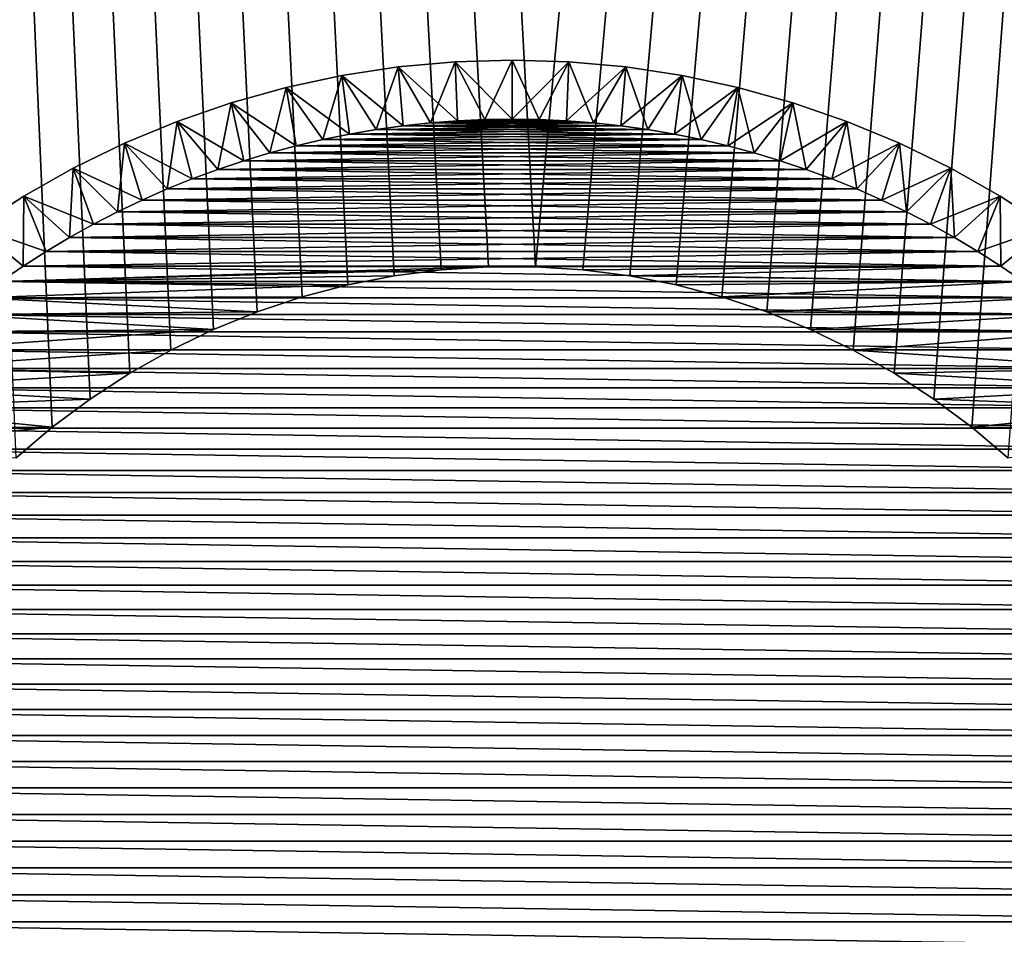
# Model space of a CAD drawing. Extents: x -260 to 260, y -882 to 882.
# Tile 34 of 234: x -208 to -192, y -599 to -583. Entities that reach past the tile are written whole.
import ezdxf

# ---------------------------------------------------------------- set-up
doc = ezdxf.new("R2010")
doc.units = 0
doc.header["$LTSCALE"] = 21.359881
for name, color, linetype in [('1', 7, 'CONTINUOUS'), ('11', 7, 'CONTINUOUS'), ('12', 7, 'CONTINUOUS'), ('19', 7, 'CONTINUOUS'), ('2', 7, 'CONTINUOUS'), ('9', 7, 'CONTINUOUS'), ('90', 7, 'CONTINUOUS'), ('92', 7, 'CONTINUOUS')]:
    doc.layers.add(name, color=color, linetype=linetype)

msp = doc.modelspace()

# ---------------------------------------------------------------- linework, layer by layer
at = {"layer": '1', "color": 7, "linetype": 'CONTINUOUS'}
for points in [[(-253.525, 0), (-253.525, -812.5), (253.525, 0), (-253.525, 0)], [(253.525, 0), (-253.525, -812.5), (253.525, -812.5), (253.525, 0)]]:
    msp.add_3dface(points, dxfattribs=at)
at = {"layer": '11', "color": 7, "linetype": 'CONTINUOUS'}
for points in [[(-201.843, -585.114, -20), (-202.301, -585.178, -20), (-198.157, -585.114, -20), (-201.843, -585.114, -20)], [(-198.157, -585.114, -20), (-202.301, -585.178, -20), (-197.699, -585.178, -20), (-198.157, -585.114, -20)], [(-201.384, -585.064, -20), (-201.843, -585.114, -20), (-198.616, -585.064, -20), (-201.384, -585.064, -20)], [(-198.616, -585.064, -20), (-201.843, -585.114, -20), (-198.157, -585.114, -20), (-198.616, -585.064, -20)], [(-200.923, -585.028, -20), (-201.384, -585.064, -20), (-199.077, -585.028, -20), (-200.923, -585.028, -20)], [(-199.077, -585.028, -20), (-201.384, -585.064, -20), (-198.616, -585.064, -20), (-199.077, -585.028, -20)], [(-200.462, -585.007, -20), (-200.923, -585.028, -20), (-199.538, -585.007, -20), (-200.462, -585.007, -20)], [(-199.538, -585.007, -20), (-200.923, -585.028, -20), (-199.077, -585.028, -20), (-199.538, -585.007, -20)], [(-200, -585, -20), (-200.462, -585.007, -20), (-199.538, -585.007, -20), (-200, -585, -20)], [(-202.756, -585.255, -20), (-203.209, -585.347, -20), (-197.244, -585.255, -20), (-202.756, -585.255, -20)], [(-197.244, -585.255, -20), (-203.209, -585.347, -20), (-196.791, -585.347, -20), (-197.244, -585.255, -20)], [(-202.301, -585.178, -20), (-202.756, -585.255, -20), (-197.699, -585.178, -20), (-202.301, -585.178, -20)], [(-197.699, -585.178, -20), (-202.756, -585.255, -20), (-197.244, -585.255, -20), (-197.699, -585.178, -20)], [(-203.659, -585.453, -20), (-204.105, -585.573, -20), (-196.341, -585.453, -20), (-203.659, -585.453, -20)], [(-196.341, -585.453, -20), (-204.105, -585.573, -20), (-195.895, -585.573, -20), (-196.341, -585.453, -20)], [(-203.209, -585.347, -20), (-203.659, -585.453, -20), (-196.791, -585.347, -20), (-203.209, -585.347, -20)], [(-196.791, -585.347, -20), (-203.659, -585.453, -20), (-196.341, -585.453, -20), (-196.791, -585.347, -20)], [(-204.105, -585.573, -20), (-204.547, -585.706, -20), (-195.895, -585.573, -20), (-204.105, -585.573, -20)], [(-195.895, -585.573, -20), (-204.547, -585.706, -20), (-195.453, -585.706, -20), (-195.895, -585.573, -20)], [(-204.547, -585.706, -20), (-204.985, -585.853, -20), (-195.453, -585.706, -20), (-204.547, -585.706, -20)], [(-195.453, -585.706, -20), (-204.985, -585.853, -20), (-195.015, -585.853, -20), (-195.453, -585.706, -20)], [(-204.985, -585.853, -20), (-205.419, -586.013, -20), (-195.015, -585.853, -20), (-204.985, -585.853, -20)], [(-195.015, -585.853, -20), (-205.419, -586.013, -20), (-194.581, -586.013, -20), (-195.015, -585.853, -20)], [(-205.419, -586.013, -20), (-205.847, -586.186, -20), (-194.581, -586.013, -20), (-205.419, -586.013, -20)], [(-194.581, -586.013, -20), (-205.847, -586.186, -20), (-194.153, -586.186, -20), (-194.581, -586.013, -20)], [(-205.847, -586.186, -20), (-206.269, -586.373, -20), (-194.153, -586.186, -20), (-205.847, -586.186, -20)], [(-194.153, -586.186, -20), (-206.269, -586.373, -20), (-193.731, -586.373, -20), (-194.153, -586.186, -20)], [(-206.269, -586.373, -20), (-206.686, -586.573, -20), (-193.731, -586.373, -20), (-206.269, -586.373, -20)], [(-193.731, -586.373, -20), (-206.686, -586.573, -20), (-193.314, -586.573, -20), (-193.731, -586.373, -20)], [(-206.686, -586.573, -20), (-207.096, -586.785, -20), (-193.314, -586.573, -20), (-206.686, -586.573, -20)], [(-193.314, -586.573, -20), (-207.096, -586.785, -20), (-192.904, -586.785, -20), (-193.314, -586.573, -20)], [(-207.096, -586.785, -20), (-207.5, -587.01, -20), (-192.904, -586.785, -20), (-207.096, -586.785, -20)], [(-192.904, -586.785, -20), (-207.5, -587.01, -20), (-192.5, -587.01, -20), (-192.904, -586.785, -20)], [(-207.5, -587.01, -20), (-207.896, -587.247, -20), (-192.5, -587.01, -20), (-207.5, -587.01, -20)], [(-192.5, -587.01, -20), (-207.896, -587.247, -20), (-192.104, -587.247, -20), (-192.5, -587.01, -20)], [(-207.896, -587.247, -20), (-208.285, -587.496, -20), (-192.104, -587.247, -20), (-207.896, -587.247, -20)], [(-192.104, -587.247, -20), (-208.285, -587.496, -20), (-191.715, -587.496, -20), (-192.104, -587.247, -20)], [(-208.667, -587.757, -20), (-200.401, -587.506, -20), (-208.285, -587.496, -20), (-208.667, -587.757, -20)], [(-201.2, -587.558, -20), (-200.401, -587.506, -20), (-208.667, -587.757, -20), (-201.2, -587.558, -20)], [(-201.995, -587.66, -20), (-201.2, -587.558, -20), (-208.667, -587.757, -20), (-201.995, -587.66, -20)], [(-191.715, -587.496, -20), (-208.285, -587.496, -20), (-199.599, -587.506, -20), (-191.715, -587.496, -20)], [(-200.401, -587.506, -20), (-199.599, -587.506, -20), (-208.285, -587.496, -20), (-200.401, -587.506, -20)], [(-199.599, -587.506, -20), (-198.8, -587.558, -20), (-191.715, -587.496, -20), (-199.599, -587.506, -20)], [(-198.8, -587.558, -20), (-198.005, -587.66, -20), (-191.715, -587.496, -20), (-198.8, -587.558, -20)], [(-191.715, -587.496, -20), (-198.005, -587.66, -20), (-191.333, -587.757, -20), (-191.715, -587.496, -20)], [(-209.04, -588.03, -20), (-202.782, -587.813, -20), (-208.667, -587.757, -20), (-209.04, -588.03, -20)], [(-202.782, -587.813, -20), (-201.995, -587.66, -20), (-208.667, -587.757, -20), (-202.782, -587.813, -20)], [(-198.005, -587.66, -20), (-197.218, -587.813, -20), (-191.333, -587.757, -20), (-198.005, -587.66, -20)], [(-197.218, -587.813, -20), (-196.443, -588.017, -20), (-191.333, -587.757, -20), (-197.218, -587.813, -20)], [(-191.333, -587.757, -20), (-196.443, -588.017, -20), (-190.96, -588.03, -20), (-191.333, -587.757, -20)], [(-203.557, -588.017, -20), (-202.782, -587.813, -20), (-209.04, -588.03, -20), (-203.557, -588.017, -20)], [(-209.404, -588.314, -20), (-204.317, -588.269, -20), (-209.04, -588.03, -20), (-209.404, -588.314, -20)], [(-204.317, -588.269, -20), (-203.557, -588.017, -20), (-209.04, -588.03, -20), (-204.317, -588.269, -20)], [(-196.443, -588.017, -20), (-195.683, -588.269, -20), (-190.96, -588.03, -20), (-196.443, -588.017, -20)], [(-190.96, -588.03, -20), (-195.683, -588.269, -20), (-190.596, -588.314, -20), (-190.96, -588.03, -20)], [(-205.06, -588.57, -20), (-204.317, -588.269, -20), (-209.404, -588.314, -20), (-205.06, -588.57, -20)], [(-195.683, -588.269, -20), (-194.94, -588.57, -20), (-190.596, -588.314, -20), (-195.683, -588.269, -20)], [(-209.759, -588.609, -20), (-205.06, -588.57, -20), (-209.404, -588.314, -20), (-209.759, -588.609, -20)], [(-190.596, -588.314, -20), (-194.94, -588.57, -20), (-190.241, -588.609, -20), (-190.596, -588.314, -20)], [(-205.782, -588.918, -20), (-205.06, -588.57, -20), (-210.105, -588.915, -20), (-205.782, -588.918, -20)], [(-210.105, -588.915, -20), (-205.06, -588.57, -20), (-209.759, -588.609, -20), (-210.105, -588.915, -20)], [(-194.94, -588.57, -20), (-194.218, -588.917, -20), (-190.241, -588.609, -20), (-194.94, -588.57, -20)], [(-190.241, -588.609, -20), (-194.218, -588.917, -20), (-189.895, -588.915, -20), (-190.241, -588.609, -20)], [(-210.442, -589.231, -20), (-205.782, -588.918, -20), (-210.105, -588.915, -20), (-210.442, -589.231, -20)], [(-206.48, -589.311, -20), (-205.782, -588.918, -20), (-210.442, -589.231, -20), (-206.48, -589.311, -20)], [(-189.895, -588.915, -20), (-194.218, -588.917, -20), (-189.558, -589.231, -20), (-189.895, -588.915, -20)], [(-194.218, -588.917, -20), (-193.52, -589.311, -20), (-189.558, -589.231, -20), (-194.218, -588.917, -20)], [(-210.769, -589.558, -20), (-206.48, -589.311, -20), (-210.442, -589.231, -20), (-210.769, -589.558, -20)], [(-189.558, -589.231, -20), (-193.52, -589.311, -20), (-189.231, -589.558, -20), (-189.558, -589.231, -20)], [(-207.152, -589.748, -20), (-206.48, -589.311, -20), (-210.769, -589.558, -20), (-207.152, -589.748, -20)], [(-193.52, -589.311, -20), (-192.848, -589.748, -20), (-189.231, -589.558, -20), (-193.52, -589.311, -20)], [(-211.085, -589.895, -20), (-207.152, -589.748, -20), (-210.769, -589.558, -20), (-211.085, -589.895, -20)], [(-189.231, -589.558, -20), (-192.848, -589.748, -20), (-188.915, -589.895, -20), (-189.231, -589.558, -20)], [(-207.794, -590.227, -20), (-207.152, -589.748, -20), (-211.085, -589.895, -20), (-207.794, -590.227, -20)], [(-192.848, -589.748, -20), (-192.206, -590.227, -20), (-188.915, -589.895, -20), (-192.848, -589.748, -20)], [(-211.391, -590.241, -20), (-207.794, -590.227, -20), (-211.085, -589.895, -20), (-211.391, -590.241, -20)], [(-188.915, -589.895, -20), (-192.206, -590.227, -20), (-188.609, -590.241, -20), (-188.915, -589.895, -20)], [(-208.404, -590.747, -20), (-207.794, -590.227, -20), (-211.686, -590.596, -20), (-208.404, -590.747, -20)], [(-211.686, -590.596, -20), (-207.794, -590.227, -20), (-211.391, -590.241, -20), (-211.686, -590.596, -20)], [(-192.206, -590.227, -20), (-191.596, -590.747, -20), (-188.609, -590.241, -20), (-192.206, -590.227, -20)]]:
    msp.add_3dface(points, dxfattribs=at)
at = {"layer": '12', "color": 7, "linetype": 'CONTINUOUS'}
for points in [[(-201.843, -585.114, -70), (-197.699, -585.178, -70), (-202.301, -585.178, -70), (-201.843, -585.114, -70)], [(-201.384, -585.064, -70), (-198.157, -585.114, -70), (-201.843, -585.114, -70), (-201.384, -585.064, -70)], [(-198.157, -585.114, -70), (-197.699, -585.178, -70), (-201.843, -585.114, -70), (-198.157, -585.114, -70)], [(-200.923, -585.028, -70), (-198.616, -585.064, -70), (-201.384, -585.064, -70), (-200.923, -585.028, -70)], [(-198.616, -585.064, -70), (-198.157, -585.114, -70), (-201.384, -585.064, -70), (-198.616, -585.064, -70)], [(-200.462, -585.007, -70), (-199.077, -585.028, -70), (-200.923, -585.028, -70), (-200.462, -585.007, -70)], [(-199.077, -585.028, -70), (-198.616, -585.064, -70), (-200.923, -585.028, -70), (-199.077, -585.028, -70)], [(-200, -585, -70), (-199.538, -585.007, -70), (-200.462, -585.007, -70), (-200, -585, -70)], [(-199.538, -585.007, -70), (-199.077, -585.028, -70), (-200.462, -585.007, -70), (-199.538, -585.007, -70)], [(-202.756, -585.255, -70), (-196.791, -585.347, -70), (-203.209, -585.347, -70), (-202.756, -585.255, -70)], [(-202.301, -585.178, -70), (-197.244, -585.255, -70), (-202.756, -585.255, -70), (-202.301, -585.178, -70)], [(-197.244, -585.255, -70), (-196.791, -585.347, -70), (-202.756, -585.255, -70), (-197.244, -585.255, -70)], [(-197.699, -585.178, -70), (-197.244, -585.255, -70), (-202.301, -585.178, -70), (-197.699, -585.178, -70)], [(-203.659, -585.453, -70), (-195.895, -585.573, -70), (-204.105, -585.573, -70), (-203.659, -585.453, -70)], [(-203.209, -585.347, -70), (-196.341, -585.453, -70), (-203.659, -585.453, -70), (-203.209, -585.347, -70)], [(-196.341, -585.453, -70), (-195.895, -585.573, -70), (-203.659, -585.453, -70), (-196.341, -585.453, -70)], [(-196.791, -585.347, -70), (-196.341, -585.453, -70), (-203.209, -585.347, -70), (-196.791, -585.347, -70)], [(-204.105, -585.573, -70), (-195.453, -585.706, -70), (-204.547, -585.706, -70), (-204.105, -585.573, -70)], [(-195.895, -585.573, -70), (-195.453, -585.706, -70), (-204.105, -585.573, -70), (-195.895, -585.573, -70)], [(-204.547, -585.706, -70), (-195.015, -585.853, -70), (-204.985, -585.853, -70), (-204.547, -585.706, -70)], [(-195.453, -585.706, -70), (-195.015, -585.853, -70), (-204.547, -585.706, -70), (-195.453, -585.706, -70)], [(-204.985, -585.853, -70), (-194.581, -586.013, -70), (-205.419, -586.013, -70), (-204.985, -585.853, -70)], [(-195.015, -585.853, -70), (-194.581, -586.013, -70), (-204.985, -585.853, -70), (-195.015, -585.853, -70)], [(-205.419, -586.013, -70), (-194.153, -586.186, -70), (-205.847, -586.186, -70), (-205.419, -586.013, -70)], [(-194.581, -586.013, -70), (-194.153, -586.186, -70), (-205.419, -586.013, -70), (-194.581, -586.013, -70)], [(-205.847, -586.186, -70), (-193.731, -586.373, -70), (-206.269, -586.373, -70), (-205.847, -586.186, -70)], [(-194.153, -586.186, -70), (-193.731, -586.373, -70), (-205.847, -586.186, -70), (-194.153, -586.186, -70)], [(-206.269, -586.373, -70), (-193.314, -586.573, -70), (-206.686, -586.573, -70), (-206.269, -586.373, -70)], [(-193.731, -586.373, -70), (-193.314, -586.573, -70), (-206.269, -586.373, -70), (-193.731, -586.373, -70)], [(-206.686, -586.573, -70), (-192.904, -586.785, -70), (-207.096, -586.785, -70), (-206.686, -586.573, -70)], [(-193.314, -586.573, -70), (-192.904, -586.785, -70), (-206.686, -586.573, -70), (-193.314, -586.573, -70)], [(-207.096, -586.785, -70), (-192.5, -587.01, -70), (-207.5, -587.01, -70), (-207.096, -586.785, -70)], [(-192.904, -586.785, -70), (-192.5, -587.01, -70), (-207.096, -586.785, -70), (-192.904, -586.785, -70)], [(-207.5, -587.01, -70), (-192.104, -587.247, -70), (-207.896, -587.247, -70), (-207.5, -587.01, -70)], [(-192.5, -587.01, -70), (-192.104, -587.247, -70), (-207.5, -587.01, -70), (-192.5, -587.01, -70)], [(-207.896, -587.247, -70), (-191.715, -587.496, -70), (-208.285, -587.496, -70), (-207.896, -587.247, -70)], [(-192.104, -587.247, -70), (-191.715, -587.496, -70), (-207.896, -587.247, -70), (-192.104, -587.247, -70)], [(-208.285, -587.496, -70), (-191.333, -587.757, -70), (-208.667, -587.757, -70), (-208.285, -587.496, -70)], [(-191.715, -587.496, -70), (-191.333, -587.757, -70), (-208.285, -587.496, -70), (-191.715, -587.496, -70)], [(-208.667, -587.757, -70), (-190.96, -588.03, -70), (-209.04, -588.03, -70), (-208.667, -587.757, -70)], [(-191.333, -587.757, -70), (-190.96, -588.03, -70), (-208.667, -587.757, -70), (-191.333, -587.757, -70)], [(-209.04, -588.03, -70), (-190.596, -588.314, -70), (-209.404, -588.314, -70), (-209.04, -588.03, -70)], [(-190.96, -588.03, -70), (-190.596, -588.314, -70), (-209.04, -588.03, -70), (-190.96, -588.03, -70)], [(-209.404, -588.314, -70), (-190.241, -588.609, -70), (-209.759, -588.609, -70), (-209.404, -588.314, -70)], [(-190.596, -588.314, -70), (-190.241, -588.609, -70), (-209.404, -588.314, -70), (-190.596, -588.314, -70)], [(-209.759, -588.609, -70), (-189.895, -588.915, -70), (-210.105, -588.915, -70), (-209.759, -588.609, -70)], [(-190.241, -588.609, -70), (-189.895, -588.915, -70), (-209.759, -588.609, -70), (-190.241, -588.609, -70)], [(-210.105, -588.915, -70), (-189.558, -589.231, -70), (-210.442, -589.231, -70), (-210.105, -588.915, -70)], [(-189.895, -588.915, -70), (-189.558, -589.231, -70), (-210.105, -588.915, -70), (-189.895, -588.915, -70)], [(-210.442, -589.231, -70), (-189.231, -589.558, -70), (-210.769, -589.558, -70), (-210.442, -589.231, -70)], [(-189.558, -589.231, -70), (-189.231, -589.558, -70), (-210.442, -589.231, -70), (-189.558, -589.231, -70)], [(-210.769, -589.558, -70), (-188.915, -589.895, -70), (-211.085, -589.895, -70), (-210.769, -589.558, -70)], [(-189.231, -589.558, -70), (-188.915, -589.895, -70), (-210.769, -589.558, -70), (-189.231, -589.558, -70)], [(-211.085, -589.895, -70), (-188.609, -590.241, -70), (-211.391, -590.241, -70), (-211.085, -589.895, -70)], [(-188.915, -589.895, -70), (-188.609, -590.241, -70), (-211.085, -589.895, -70), (-188.915, -589.895, -70)], [(-211.391, -590.241, -70), (-188.314, -590.596, -70), (-211.686, -590.596, -70), (-211.391, -590.241, -70)], [(-188.609, -590.241, -70), (-188.314, -590.596, -70), (-211.391, -590.241, -70), (-188.609, -590.241, -70)], [(-211.686, -590.596, -70), (-188.03, -590.96, -70), (-211.97, -590.96, -70), (-211.686, -590.596, -70)], [(-188.314, -590.596, -70), (-188.03, -590.96, -70), (-211.686, -590.596, -70), (-188.314, -590.596, -70)], [(-211.97, -590.96, -70), (-187.757, -591.333, -70), (-212.243, -591.333, -70), (-211.97, -590.96, -70)], [(-188.03, -590.96, -70), (-187.757, -591.333, -70), (-211.97, -590.96, -70), (-188.03, -590.96, -70)], [(-212.243, -591.333, -70), (-187.496, -591.715, -70), (-212.504, -591.715, -70), (-212.243, -591.333, -70)], [(-187.757, -591.333, -70), (-187.496, -591.715, -70), (-212.243, -591.333, -70), (-187.757, -591.333, -70)], [(-212.504, -591.715, -70), (-187.247, -592.104, -70), (-212.753, -592.104, -70), (-212.504, -591.715, -70)], [(-187.496, -591.715, -70), (-187.247, -592.104, -70), (-212.504, -591.715, -70), (-187.496, -591.715, -70)], [(-212.753, -592.104, -70), (-187.01, -592.5, -70), (-212.99, -592.5, -70), (-212.753, -592.104, -70)], [(-187.247, -592.104, -70), (-187.01, -592.5, -70), (-212.753, -592.104, -70), (-187.247, -592.104, -70)], [(-212.99, -592.5, -70), (-186.785, -592.904, -70), (-213.215, -592.904, -70), (-212.99, -592.5, -70)], [(-187.01, -592.5, -70), (-186.785, -592.904, -70), (-212.99, -592.5, -70), (-187.01, -592.5, -70)], [(-213.215, -592.904, -70), (-186.573, -593.314, -70), (-213.427, -593.314, -70), (-213.215, -592.904, -70)], [(-186.785, -592.904, -70), (-186.573, -593.314, -70), (-213.215, -592.904, -70), (-186.785, -592.904, -70)], [(-213.427, -593.314, -70), (-186.373, -593.731, -70), (-213.627, -593.731, -70), (-213.427, -593.314, -70)], [(-186.573, -593.314, -70), (-186.373, -593.731, -70), (-213.427, -593.314, -70), (-186.573, -593.314, -70)], [(-213.627, -593.731, -70), (-186.186, -594.153, -70), (-213.814, -594.153, -70), (-213.627, -593.731, -70)], [(-186.373, -593.731, -70), (-186.186, -594.153, -70), (-213.627, -593.731, -70), (-186.373, -593.731, -70)], [(-213.814, -594.153, -70), (-186.013, -594.581, -70), (-213.987, -594.581, -70), (-213.814, -594.153, -70)], [(-186.186, -594.153, -70), (-186.013, -594.581, -70), (-213.814, -594.153, -70), (-186.186, -594.153, -70)], [(-213.987, -594.581, -70), (-185.853, -595.015, -70), (-214.147, -595.015, -70), (-213.987, -594.581, -70)], [(-186.013, -594.581, -70), (-185.853, -595.015, -70), (-213.987, -594.581, -70), (-186.013, -594.581, -70)], [(-214.147, -595.015, -70), (-185.706, -595.453, -70), (-214.294, -595.453, -70), (-214.147, -595.015, -70)], [(-185.853, -595.015, -70), (-185.706, -595.453, -70), (-214.147, -595.015, -70), (-185.853, -595.015, -70)], [(-214.294, -595.453, -70), (-185.573, -595.895, -70), (-214.427, -595.895, -70), (-214.294, -595.453, -70)], [(-185.706, -595.453, -70), (-185.573, -595.895, -70), (-214.294, -595.453, -70), (-185.706, -595.453, -70)], [(-214.427, -595.895, -70), (-185.453, -596.341, -70), (-214.547, -596.341, -70), (-214.427, -595.895, -70)], [(-185.573, -595.895, -70), (-185.453, -596.341, -70), (-214.427, -595.895, -70), (-185.573, -595.895, -70)], [(-214.547, -596.341, -70), (-185.347, -596.791, -70), (-214.653, -596.791, -70), (-214.547, -596.341, -70)], [(-185.453, -596.341, -70), (-185.347, -596.791, -70), (-214.547, -596.341, -70), (-185.453, -596.341, -70)], [(-214.653, -596.791, -70), (-185.255, -597.244, -70), (-214.745, -597.244, -70), (-214.653, -596.791, -70)], [(-185.347, -596.791, -70), (-185.255, -597.244, -70), (-214.653, -596.791, -70), (-185.347, -596.791, -70)], [(-214.745, -597.244, -70), (-185.178, -597.699, -70), (-214.822, -597.699, -70), (-214.745, -597.244, -70)], [(-185.255, -597.244, -70), (-185.178, -597.699, -70), (-214.745, -597.244, -70), (-185.255, -597.244, -70)], [(-214.822, -597.699, -70), (-185.114, -598.157, -70), (-214.886, -598.157, -70), (-214.822, -597.699, -70)], [(-185.178, -597.699, -70), (-185.114, -598.157, -70), (-214.822, -597.699, -70), (-185.178, -597.699, -70)], [(-214.886, -598.157, -70), (-185.064, -598.616, -70), (-214.936, -598.616, -70), (-214.886, -598.157, -70)], [(-185.114, -598.157, -70), (-185.064, -598.616, -70), (-214.886, -598.157, -70), (-185.114, -598.157, -70)], [(-214.936, -598.616, -70), (-185.028, -599.077, -70), (-214.972, -599.077, -70), (-214.936, -598.616, -70)], [(-185.064, -598.616, -70), (-185.028, -599.077, -70), (-214.936, -598.616, -70), (-185.064, -598.616, -70)]]:
    msp.add_3dface(points, dxfattribs=at)
at = {"layer": '19', "color": 7, "linetype": 'CONTINUOUS'}
for points in [[(-202.884, -584.262, -21), (-201.929, -584.117, -21), (-202.884, -584.262, -69), (-202.884, -584.262, -21)], [(-202.884, -584.262, -69), (-201.929, -584.117, -21), (-201.929, -584.117, -69), (-202.884, -584.262, -69)], [(-201.929, -584.117, -21), (-200.966, -584.029, -21), (-201.929, -584.117, -69), (-201.929, -584.117, -21)], [(-201.929, -584.117, -69), (-200.966, -584.029, -21), (-200.966, -584.029, -69), (-201.929, -584.117, -69)], [(-200.966, -584.029, -21), (-200, -584, -21), (-200.966, -584.029, -69), (-200.966, -584.029, -21)], [(-200.966, -584.029, -69), (-200, -584, -21), (-200, -584, -69), (-200.966, -584.029, -69)], [(-200, -584, -21), (-199.034, -584.029, -21), (-200, -584, -69), (-200, -584, -21)], [(-200, -584, -69), (-199.034, -584.029, -21), (-199.034, -584.029, -69), (-200, -584, -69)], [(-199.034, -584.029, -21), (-198.071, -584.117, -21), (-199.034, -584.029, -69), (-199.034, -584.029, -21)], [(-199.034, -584.029, -69), (-198.071, -584.117, -21), (-198.071, -584.117, -69), (-199.034, -584.029, -69)], [(-198.071, -584.117, -21), (-197.116, -584.262, -21), (-198.071, -584.117, -69), (-198.071, -584.117, -21)], [(-198.071, -584.117, -69), (-197.116, -584.262, -21), (-197.116, -584.262, -69), (-198.071, -584.117, -69)], [(-203.829, -584.465, -21), (-202.884, -584.262, -21), (-203.829, -584.465, -69), (-203.829, -584.465, -21)], [(-203.829, -584.465, -69), (-202.884, -584.262, -21), (-202.884, -584.262, -69), (-203.829, -584.465, -69)], [(-197.116, -584.262, -21), (-196.171, -584.465, -21), (-197.116, -584.262, -69), (-197.116, -584.262, -21)], [(-197.116, -584.262, -69), (-196.171, -584.465, -21), (-196.171, -584.465, -69), (-197.116, -584.262, -69)], [(-204.76, -584.724, -21), (-203.829, -584.465, -21), (-204.76, -584.724, -69), (-204.76, -584.724, -21)], [(-204.76, -584.724, -69), (-203.829, -584.465, -21), (-203.829, -584.465, -69), (-204.76, -584.724, -69)], [(-196.171, -584.465, -21), (-195.24, -584.724, -21), (-196.171, -584.465, -69), (-196.171, -584.465, -21)], [(-196.171, -584.465, -69), (-195.24, -584.724, -21), (-195.24, -584.724, -69), (-196.171, -584.465, -69)], [(-205.674, -585.04, -21), (-204.76, -584.724, -21), (-205.674, -585.04, -69), (-205.674, -585.04, -21)], [(-205.674, -585.04, -69), (-204.76, -584.724, -21), (-204.76, -584.724, -69), (-205.674, -585.04, -69)], [(-195.24, -584.724, -21), (-194.326, -585.04, -21), (-195.24, -584.724, -69), (-195.24, -584.724, -21)], [(-195.24, -584.724, -69), (-194.326, -585.04, -21), (-194.326, -585.04, -69), (-195.24, -584.724, -69)], [(-206.567, -585.41, -21), (-205.674, -585.04, -21), (-206.567, -585.41, -69), (-206.567, -585.41, -21)], [(-206.567, -585.41, -69), (-205.674, -585.04, -21), (-205.674, -585.04, -69), (-206.567, -585.41, -69)], [(-194.326, -585.04, -21), (-193.433, -585.41, -21), (-194.326, -585.04, -69), (-194.326, -585.04, -21)], [(-194.326, -585.04, -69), (-193.433, -585.41, -21), (-193.433, -585.41, -69), (-194.326, -585.04, -69)], [(-207.436, -585.833, -21), (-206.567, -585.41, -21), (-207.436, -585.833, -69), (-207.436, -585.833, -21)], [(-207.436, -585.833, -69), (-206.567, -585.41, -21), (-206.567, -585.41, -69), (-207.436, -585.833, -69)], [(-193.433, -585.41, -21), (-192.564, -585.833, -21), (-193.433, -585.41, -69), (-193.433, -585.41, -21)], [(-193.433, -585.41, -69), (-192.564, -585.833, -21), (-192.564, -585.833, -69), (-193.433, -585.41, -69)], [(-208.277, -586.307, -21), (-207.436, -585.833, -21), (-208.277, -586.307, -69), (-208.277, -586.307, -21)], [(-208.277, -586.307, -69), (-207.436, -585.833, -21), (-207.436, -585.833, -69), (-208.277, -586.307, -69)], [(-192.564, -585.833, -21), (-191.723, -586.307, -21), (-192.564, -585.833, -69), (-192.564, -585.833, -21)], [(-192.564, -585.833, -69), (-191.723, -586.307, -21), (-191.723, -586.307, -69), (-192.564, -585.833, -69)], [(-209.089, -586.832, -21), (-208.277, -586.307, -21), (-209.089, -586.832, -69), (-209.089, -586.832, -21)], [(-209.089, -586.832, -69), (-208.277, -586.307, -21), (-208.277, -586.307, -69), (-209.089, -586.832, -69)], [(-191.723, -586.307, -21), (-190.911, -586.832, -21), (-191.723, -586.307, -69), (-191.723, -586.307, -21)], [(-191.723, -586.307, -69), (-190.911, -586.832, -21), (-190.911, -586.832, -69), (-191.723, -586.307, -69)]]:
    msp.add_3dface(points, dxfattribs=at)
at = {"layer": '2', "color": 7, "linetype": 'CONTINUOUS'}
for points in [[(-207.794, -590.227, -9), (-208.404, -590.747, -9), (-239.733, 144.56, -9), (-207.794, -590.227, -9)], [(-207.152, -589.748, -9), (-207.794, -590.227, -9), (-239.733, 144.56, -9), (-207.152, -589.748, -9)], [(-206.48, -589.311, -9), (-207.152, -589.748, -9), (-239.733, 144.56, -9), (-206.48, -589.311, -9)], [(-205.782, -588.918, -9), (-206.48, -589.311, -9), (-239.733, 144.56, -9), (-205.782, -588.918, -9)], [(-205.06, -588.57, -9), (-205.782, -588.918, -9), (-239.733, 144.56, -9), (-205.06, -588.57, -9)], [(-204.317, -588.269, -9), (-205.06, -588.57, -9), (-239.733, 144.56, -9), (-204.317, -588.269, -9)], [(-203.557, -588.017, -9), (-204.317, -588.269, -9), (-239.733, 144.56, -9), (-203.557, -588.017, -9)], [(-202.782, -587.813, -9), (-203.557, -588.017, -9), (-239.733, 144.56, -9), (-202.782, -587.813, -9)], [(-201.995, -587.66, -9), (-202.782, -587.813, -9), (-239.733, 144.56, -9), (-201.995, -587.66, -9)], [(-201.2, -587.558, -9), (-201.995, -587.66, -9), (-239.733, 144.56, -9), (-201.2, -587.558, -9)], [(-200.401, -587.506, -9), (-201.2, -587.558, -9), (-239.733, 144.56, -9), (-200.401, -587.506, -9)], [(-199.599, -587.506, -9), (-200.401, -587.506, -9), (-239.733, 144.56, -9), (-199.599, -587.506, -9)], [(-239.683, 144.122, -9), (-199.599, -587.506, -9), (-239.733, 144.56, -9), (-239.683, 144.122, -9)], [(-239.599, 143.69, -9), (-199.599, -587.506, -9), (-239.683, 144.122, -9), (-239.599, 143.69, -9)], [(-239.482, 143.265, -9), (-199.599, -587.506, -9), (-239.599, 143.69, -9), (-239.482, 143.265, -9)], [(-156.739, -120, -9), (-199.599, -587.506, -9), (-239.482, 143.265, -9), (-156.739, -120, -9)], [(-198.8, -587.558, -9), (-199.599, -587.506, -9), (-156.739, -120, -9), (-198.8, -587.558, -9)], [(-198.005, -587.66, -9), (-198.8, -587.558, -9), (-156.739, -120, -9), (-198.005, -587.66, -9)], [(-197.218, -587.813, -9), (-198.005, -587.66, -9), (-156.739, -120, -9), (-197.218, -587.813, -9)], [(-196.443, -588.017, -9), (-197.218, -587.813, -9), (-156.739, -120, -9), (-196.443, -588.017, -9)], [(-195.683, -588.269, -9), (-196.443, -588.017, -9), (-156.739, -120, -9), (-195.683, -588.269, -9)], [(-194.94, -588.57, -9), (-195.683, -588.269, -9), (-156.739, -120, -9), (-194.94, -588.57, -9)], [(-194.218, -588.917, -9), (-194.94, -588.57, -9), (-156.739, -120, -9), (-194.218, -588.917, -9)], [(-193.52, -589.311, -9), (-194.218, -588.917, -9), (-156.739, -120, -9), (-193.52, -589.311, -9)], [(-192.848, -589.748, -9), (-193.52, -589.311, -9), (-156.739, -120, -9), (-192.848, -589.748, -9)], [(-192.206, -590.227, -9), (-192.848, -589.748, -9), (-156.739, -120, -9), (-192.206, -590.227, -9)], [(-191.596, -590.747, -9), (-192.206, -590.227, -9), (-156.739, -120, -9), (-191.596, -590.747, -9)]]:
    msp.add_3dface(points, dxfattribs=at)
at = {"layer": '9', "color": 7, "linetype": 'CONTINUOUS'}
for points in [[(-201.995, -587.66, -9), (-201.2, -587.558, -9), (-201.995, -587.66, -20), (-201.995, -587.66, -9)], [(-201.995, -587.66, -20), (-201.2, -587.558, -9), (-201.2, -587.558, -20), (-201.995, -587.66, -20)], [(-201.2, -587.558, -9), (-200.401, -587.506, -9), (-201.2, -587.558, -20), (-201.2, -587.558, -9)], [(-201.2, -587.558, -20), (-200.401, -587.506, -9), (-200.401, -587.506, -20), (-201.2, -587.558, -20)], [(-200.401, -587.506, -9), (-199.599, -587.506, -9), (-200.401, -587.506, -20), (-200.401, -587.506, -9)], [(-200.401, -587.506, -20), (-199.599, -587.506, -9), (-199.599, -587.506, -20), (-200.401, -587.506, -20)], [(-199.599, -587.506, -9), (-198.8, -587.558, -9), (-199.599, -587.506, -20), (-199.599, -587.506, -9)], [(-199.599, -587.506, -20), (-198.8, -587.558, -9), (-198.8, -587.558, -20), (-199.599, -587.506, -20)], [(-198.8, -587.558, -9), (-198.005, -587.66, -9), (-198.8, -587.558, -20), (-198.8, -587.558, -9)], [(-198.8, -587.558, -20), (-198.005, -587.66, -9), (-198.005, -587.66, -20), (-198.8, -587.558, -20)], [(-202.782, -587.813, -9), (-201.995, -587.66, -9), (-202.782, -587.813, -20), (-202.782, -587.813, -9)], [(-202.782, -587.813, -20), (-201.995, -587.66, -9), (-201.995, -587.66, -20), (-202.782, -587.813, -20)], [(-198.005, -587.66, -9), (-197.218, -587.813, -9), (-198.005, -587.66, -20), (-198.005, -587.66, -9)], [(-198.005, -587.66, -20), (-197.218, -587.813, -9), (-197.218, -587.813, -20), (-198.005, -587.66, -20)], [(-203.557, -588.017, -9), (-202.782, -587.813, -9), (-203.557, -588.017, -20), (-203.557, -588.017, -9)], [(-203.557, -588.017, -20), (-202.782, -587.813, -9), (-202.782, -587.813, -20), (-203.557, -588.017, -20)], [(-197.218, -587.813, -9), (-196.443, -588.017, -9), (-197.218, -587.813, -20), (-197.218, -587.813, -9)], [(-197.218, -587.813, -20), (-196.443, -588.017, -9), (-196.443, -588.017, -20), (-197.218, -587.813, -20)], [(-204.317, -588.269, -9), (-203.557, -588.017, -9), (-204.317, -588.269, -20), (-204.317, -588.269, -9)], [(-204.317, -588.269, -20), (-203.557, -588.017, -9), (-203.557, -588.017, -20), (-204.317, -588.269, -20)], [(-196.443, -588.017, -9), (-195.683, -588.269, -9), (-196.443, -588.017, -20), (-196.443, -588.017, -9)], [(-196.443, -588.017, -20), (-195.683, -588.269, -9), (-195.683, -588.269, -20), (-196.443, -588.017, -20)], [(-205.06, -588.57, -9), (-204.317, -588.269, -9), (-205.06, -588.57, -20), (-205.06, -588.57, -9)], [(-205.06, -588.57, -20), (-204.317, -588.269, -9), (-204.317, -588.269, -20), (-205.06, -588.57, -20)], [(-195.683, -588.269, -9), (-194.94, -588.57, -9), (-195.683, -588.269, -20), (-195.683, -588.269, -9)], [(-195.683, -588.269, -20), (-194.94, -588.57, -9), (-194.94, -588.57, -20), (-195.683, -588.269, -20)], [(-205.782, -588.918, -9), (-205.06, -588.57, -9), (-205.782, -588.918, -20), (-205.782, -588.918, -9)], [(-205.782, -588.918, -20), (-205.06, -588.57, -9), (-205.06, -588.57, -20), (-205.782, -588.918, -20)], [(-194.94, -588.57, -9), (-194.218, -588.917, -9), (-194.94, -588.57, -20), (-194.94, -588.57, -9)], [(-194.94, -588.57, -20), (-194.218, -588.917, -9), (-194.218, -588.917, -20), (-194.94, -588.57, -20)], [(-206.48, -589.311, -9), (-205.782, -588.918, -9), (-206.48, -589.311, -20), (-206.48, -589.311, -9)], [(-206.48, -589.311, -20), (-205.782, -588.918, -9), (-205.782, -588.918, -20), (-206.48, -589.311, -20)], [(-194.218, -588.917, -9), (-193.52, -589.311, -9), (-194.218, -588.917, -20), (-194.218, -588.917, -9)], [(-194.218, -588.917, -20), (-193.52, -589.311, -9), (-193.52, -589.311, -20), (-194.218, -588.917, -20)], [(-207.152, -589.748, -9), (-206.48, -589.311, -9), (-207.152, -589.748, -20), (-207.152, -589.748, -9)], [(-207.152, -589.748, -20), (-206.48, -589.311, -9), (-206.48, -589.311, -20), (-207.152, -589.748, -20)], [(-193.52, -589.311, -9), (-192.848, -589.748, -9), (-193.52, -589.311, -20), (-193.52, -589.311, -9)], [(-193.52, -589.311, -20), (-192.848, -589.748, -9), (-192.848, -589.748, -20), (-193.52, -589.311, -20)], [(-207.794, -590.227, -9), (-207.152, -589.748, -9), (-207.794, -590.227, -20), (-207.794, -590.227, -9)], [(-207.794, -590.227, -20), (-207.152, -589.748, -9), (-207.152, -589.748, -20), (-207.794, -590.227, -20)], [(-192.848, -589.748, -9), (-192.206, -590.227, -9), (-192.848, -589.748, -20), (-192.848, -589.748, -9)], [(-192.848, -589.748, -20), (-192.206, -590.227, -9), (-192.206, -590.227, -20), (-192.848, -589.748, -20)], [(-208.404, -590.747, -9), (-207.794, -590.227, -9), (-208.404, -590.747, -20), (-208.404, -590.747, -9)], [(-208.404, -590.747, -20), (-207.794, -590.227, -9), (-207.794, -590.227, -20), (-208.404, -590.747, -20)], [(-192.206, -590.227, -9), (-191.596, -590.747, -9), (-192.206, -590.227, -20), (-192.206, -590.227, -9)], [(-192.206, -590.227, -20), (-191.596, -590.747, -9), (-191.596, -590.747, -20), (-192.206, -590.227, -20)]]:
    msp.add_3dface(points, dxfattribs=at)
at = {"layer": '90', "color": 7, "linetype": 'CONTINUOUS'}
for points in [[(-201.843, -585.114, -20), (-201.929, -584.117, -21), (-202.884, -584.262, -21), (-201.843, -585.114, -20)], [(-200.923, -585.028, -20), (-200.966, -584.029, -21), (-201.929, -584.117, -21), (-200.923, -585.028, -20)], [(-201.843, -585.114, -20), (-201.384, -585.064, -20), (-201.929, -584.117, -21), (-201.843, -585.114, -20)], [(-201.384, -585.064, -20), (-200.923, -585.028, -20), (-201.929, -584.117, -21), (-201.384, -585.064, -20)], [(-200, -585, -20), (-200, -584, -21), (-200.966, -584.029, -21), (-200, -585, -20)], [(-200.923, -585.028, -20), (-200.462, -585.007, -20), (-200.966, -584.029, -21), (-200.923, -585.028, -20)], [(-200.462, -585.007, -20), (-200, -585, -20), (-200.966, -584.029, -21), (-200.462, -585.007, -20)], [(-200, -585, -20), (-199.538, -585.007, -20), (-200, -584, -21), (-200, -585, -20)], [(-199.538, -585.007, -20), (-199.034, -584.029, -21), (-200, -584, -21), (-199.538, -585.007, -20)], [(-199.538, -585.007, -20), (-199.077, -585.028, -20), (-199.034, -584.029, -21), (-199.538, -585.007, -20)], [(-199.077, -585.028, -20), (-198.616, -585.064, -20), (-199.034, -584.029, -21), (-199.077, -585.028, -20)], [(-198.616, -585.064, -20), (-198.071, -584.117, -21), (-199.034, -584.029, -21), (-198.616, -585.064, -20)], [(-198.616, -585.064, -20), (-198.157, -585.114, -20), (-198.071, -584.117, -21), (-198.616, -585.064, -20)], [(-198.157, -585.114, -20), (-197.699, -585.178, -20), (-198.071, -584.117, -21), (-198.157, -585.114, -20)], [(-197.699, -585.178, -20), (-197.116, -584.262, -21), (-198.071, -584.117, -21), (-197.699, -585.178, -20)], [(-202.756, -585.255, -20), (-202.884, -584.262, -21), (-203.829, -584.465, -21), (-202.756, -585.255, -20)], [(-202.756, -585.255, -20), (-202.301, -585.178, -20), (-202.884, -584.262, -21), (-202.756, -585.255, -20)], [(-202.301, -585.178, -20), (-201.843, -585.114, -20), (-202.884, -584.262, -21), (-202.301, -585.178, -20)], [(-197.699, -585.178, -20), (-197.244, -585.255, -20), (-197.116, -584.262, -21), (-197.699, -585.178, -20)], [(-197.244, -585.255, -20), (-196.791, -585.347, -20), (-197.116, -584.262, -21), (-197.244, -585.255, -20)], [(-196.791, -585.347, -20), (-196.171, -584.465, -21), (-197.116, -584.262, -21), (-196.791, -585.347, -20)], [(-203.659, -585.453, -20), (-203.829, -584.465, -21), (-204.76, -584.724, -21), (-203.659, -585.453, -20)], [(-203.659, -585.453, -20), (-203.209, -585.347, -20), (-203.829, -584.465, -21), (-203.659, -585.453, -20)], [(-203.209, -585.347, -20), (-202.756, -585.255, -20), (-203.829, -584.465, -21), (-203.209, -585.347, -20)], [(-196.791, -585.347, -20), (-196.341, -585.453, -20), (-196.171, -584.465, -21), (-196.791, -585.347, -20)], [(-196.341, -585.453, -20), (-195.895, -585.573, -20), (-196.171, -584.465, -21), (-196.341, -585.453, -20)], [(-195.895, -585.573, -20), (-195.24, -584.724, -21), (-196.171, -584.465, -21), (-195.895, -585.573, -20)], [(-204.547, -585.706, -20), (-204.76, -584.724, -21), (-205.674, -585.04, -21), (-204.547, -585.706, -20)], [(-204.547, -585.706, -20), (-204.105, -585.573, -20), (-204.76, -584.724, -21), (-204.547, -585.706, -20)], [(-204.105, -585.573, -20), (-203.659, -585.453, -20), (-204.76, -584.724, -21), (-204.105, -585.573, -20)], [(-195.895, -585.573, -20), (-195.453, -585.706, -20), (-195.24, -584.724, -21), (-195.895, -585.573, -20)], [(-195.453, -585.706, -20), (-195.015, -585.853, -20), (-195.24, -584.724, -21), (-195.453, -585.706, -20)], [(-195.015, -585.853, -20), (-194.326, -585.04, -21), (-195.24, -584.724, -21), (-195.015, -585.853, -20)], [(-205.419, -586.013, -20), (-205.674, -585.04, -21), (-206.567, -585.41, -21), (-205.419, -586.013, -20)], [(-205.419, -586.013, -20), (-204.985, -585.853, -20), (-205.674, -585.04, -21), (-205.419, -586.013, -20)], [(-204.985, -585.853, -20), (-204.547, -585.706, -20), (-205.674, -585.04, -21), (-204.985, -585.853, -20)], [(-195.015, -585.853, -20), (-194.581, -586.013, -20), (-194.326, -585.04, -21), (-195.015, -585.853, -20)], [(-194.581, -586.013, -20), (-194.153, -586.186, -20), (-194.326, -585.04, -21), (-194.581, -586.013, -20)], [(-194.153, -586.186, -20), (-193.433, -585.41, -21), (-194.326, -585.04, -21), (-194.153, -586.186, -20)], [(-206.269, -586.373, -20), (-206.567, -585.41, -21), (-207.436, -585.833, -21), (-206.269, -586.373, -20)], [(-206.269, -586.373, -20), (-205.847, -586.186, -20), (-206.567, -585.41, -21), (-206.269, -586.373, -20)], [(-205.847, -586.186, -20), (-205.419, -586.013, -20), (-206.567, -585.41, -21), (-205.847, -586.186, -20)], [(-194.153, -586.186, -20), (-193.731, -586.373, -20), (-193.433, -585.41, -21), (-194.153, -586.186, -20)], [(-193.731, -586.373, -20), (-193.314, -586.573, -20), (-193.433, -585.41, -21), (-193.731, -586.373, -20)], [(-193.314, -586.573, -20), (-192.564, -585.833, -21), (-193.433, -585.41, -21), (-193.314, -586.573, -20)], [(-207.096, -586.785, -20), (-207.436, -585.833, -21), (-208.277, -586.307, -21), (-207.096, -586.785, -20)], [(-207.096, -586.785, -20), (-206.686, -586.573, -20), (-207.436, -585.833, -21), (-207.096, -586.785, -20)], [(-206.686, -586.573, -20), (-206.269, -586.373, -20), (-207.436, -585.833, -21), (-206.686, -586.573, -20)], [(-193.314, -586.573, -20), (-192.904, -586.785, -20), (-192.564, -585.833, -21), (-193.314, -586.573, -20)], [(-192.904, -586.785, -20), (-192.5, -587.01, -20), (-192.564, -585.833, -21), (-192.904, -586.785, -20)], [(-192.5, -587.01, -20), (-191.723, -586.307, -21), (-192.564, -585.833, -21), (-192.5, -587.01, -20)], [(-207.896, -587.247, -20), (-208.277, -586.307, -21), (-209.089, -586.832, -21), (-207.896, -587.247, -20)], [(-207.896, -587.247, -20), (-207.5, -587.01, -20), (-208.277, -586.307, -21), (-207.896, -587.247, -20)], [(-207.5, -587.01, -20), (-207.096, -586.785, -20), (-208.277, -586.307, -21), (-207.5, -587.01, -20)], [(-192.5, -587.01, -20), (-192.104, -587.247, -20), (-191.723, -586.307, -21), (-192.5, -587.01, -20)], [(-192.104, -587.247, -20), (-191.715, -587.496, -20), (-191.723, -586.307, -21), (-192.104, -587.247, -20)], [(-191.715, -587.496, -20), (-190.911, -586.832, -21), (-191.723, -586.307, -21), (-191.715, -587.496, -20)], [(-208.667, -587.757, -20), (-208.285, -587.496, -20), (-209.089, -586.832, -21), (-208.667, -587.757, -20)], [(-208.285, -587.496, -20), (-207.896, -587.247, -20), (-209.089, -586.832, -21), (-208.285, -587.496, -20)], [(-191.715, -587.496, -20), (-191.333, -587.757, -20), (-190.911, -586.832, -21), (-191.715, -587.496, -20)]]:
    msp.add_3dface(points, dxfattribs=at)
at = {"layer": '92', "color": 7, "linetype": 'CONTINUOUS'}
for points in [[(-202.301, -585.178, -70), (-202.884, -584.262, -69), (-201.929, -584.117, -69), (-202.301, -585.178, -70)], [(-201.843, -585.114, -70), (-202.301, -585.178, -70), (-201.929, -584.117, -69), (-201.843, -585.114, -70)], [(-201.384, -585.064, -70), (-201.929, -584.117, -69), (-200.966, -584.029, -69), (-201.384, -585.064, -70)], [(-201.384, -585.064, -70), (-201.843, -585.114, -70), (-201.929, -584.117, -69), (-201.384, -585.064, -70)], [(-200.923, -585.028, -70), (-201.384, -585.064, -70), (-200.966, -584.029, -69), (-200.923, -585.028, -70)], [(-200.462, -585.007, -70), (-200.966, -584.029, -69), (-200, -584, -69), (-200.462, -585.007, -70)], [(-200.462, -585.007, -70), (-200.923, -585.028, -70), (-200.966, -584.029, -69), (-200.462, -585.007, -70)], [(-200, -585, -70), (-200.462, -585.007, -70), (-200, -584, -69), (-200, -585, -70)], [(-200, -585, -70), (-200, -584, -69), (-199.034, -584.029, -69), (-200, -585, -70)], [(-199.538, -585.007, -70), (-200, -585, -70), (-199.034, -584.029, -69), (-199.538, -585.007, -70)], [(-199.077, -585.028, -70), (-199.538, -585.007, -70), (-199.034, -584.029, -69), (-199.077, -585.028, -70)], [(-199.077, -585.028, -70), (-199.034, -584.029, -69), (-198.071, -584.117, -69), (-199.077, -585.028, -70)], [(-198.616, -585.064, -70), (-199.077, -585.028, -70), (-198.071, -584.117, -69), (-198.616, -585.064, -70)], [(-198.157, -585.114, -70), (-198.616, -585.064, -70), (-198.071, -584.117, -69), (-198.157, -585.114, -70)], [(-198.157, -585.114, -70), (-198.071, -584.117, -69), (-197.116, -584.262, -69), (-198.157, -585.114, -70)], [(-203.209, -585.347, -70), (-203.829, -584.465, -69), (-202.884, -584.262, -69), (-203.209, -585.347, -70)], [(-202.756, -585.255, -70), (-203.209, -585.347, -70), (-202.884, -584.262, -69), (-202.756, -585.255, -70)], [(-202.301, -585.178, -70), (-202.756, -585.255, -70), (-202.884, -584.262, -69), (-202.301, -585.178, -70)], [(-197.699, -585.178, -70), (-198.157, -585.114, -70), (-197.116, -584.262, -69), (-197.699, -585.178, -70)], [(-197.244, -585.255, -70), (-197.699, -585.178, -70), (-197.116, -584.262, -69), (-197.244, -585.255, -70)], [(-197.244, -585.255, -70), (-197.116, -584.262, -69), (-196.171, -584.465, -69), (-197.244, -585.255, -70)], [(-204.105, -585.573, -70), (-204.76, -584.724, -69), (-203.829, -584.465, -69), (-204.105, -585.573, -70)], [(-203.659, -585.453, -70), (-204.105, -585.573, -70), (-203.829, -584.465, -69), (-203.659, -585.453, -70)], [(-203.209, -585.347, -70), (-203.659, -585.453, -70), (-203.829, -584.465, -69), (-203.209, -585.347, -70)], [(-196.791, -585.347, -70), (-197.244, -585.255, -70), (-196.171, -584.465, -69), (-196.791, -585.347, -70)], [(-196.341, -585.453, -70), (-196.791, -585.347, -70), (-196.171, -584.465, -69), (-196.341, -585.453, -70)], [(-196.341, -585.453, -70), (-196.171, -584.465, -69), (-195.24, -584.724, -69), (-196.341, -585.453, -70)], [(-204.985, -585.853, -70), (-205.674, -585.04, -69), (-204.76, -584.724, -69), (-204.985, -585.853, -70)], [(-204.547, -585.706, -70), (-204.985, -585.853, -70), (-204.76, -584.724, -69), (-204.547, -585.706, -70)], [(-204.105, -585.573, -70), (-204.547, -585.706, -70), (-204.76, -584.724, -69), (-204.105, -585.573, -70)], [(-195.895, -585.573, -70), (-196.341, -585.453, -70), (-195.24, -584.724, -69), (-195.895, -585.573, -70)], [(-195.453, -585.706, -70), (-195.895, -585.573, -70), (-195.24, -584.724, -69), (-195.453, -585.706, -70)], [(-195.453, -585.706, -70), (-195.24, -584.724, -69), (-194.326, -585.04, -69), (-195.453, -585.706, -70)], [(-205.847, -586.186, -70), (-206.567, -585.41, -69), (-205.674, -585.04, -69), (-205.847, -586.186, -70)], [(-205.419, -586.013, -70), (-205.847, -586.186, -70), (-205.674, -585.04, -69), (-205.419, -586.013, -70)], [(-204.985, -585.853, -70), (-205.419, -586.013, -70), (-205.674, -585.04, -69), (-204.985, -585.853, -70)], [(-195.015, -585.853, -70), (-195.453, -585.706, -70), (-194.326, -585.04, -69), (-195.015, -585.853, -70)], [(-194.581, -586.013, -70), (-195.015, -585.853, -70), (-194.326, -585.04, -69), (-194.581, -586.013, -70)], [(-194.581, -586.013, -70), (-194.326, -585.04, -69), (-193.433, -585.41, -69), (-194.581, -586.013, -70)], [(-206.686, -586.573, -70), (-207.436, -585.833, -69), (-206.567, -585.41, -69), (-206.686, -586.573, -70)], [(-206.269, -586.373, -70), (-206.686, -586.573, -70), (-206.567, -585.41, -69), (-206.269, -586.373, -70)], [(-205.847, -586.186, -70), (-206.269, -586.373, -70), (-206.567, -585.41, -69), (-205.847, -586.186, -70)], [(-194.153, -586.186, -70), (-194.581, -586.013, -70), (-193.433, -585.41, -69), (-194.153, -586.186, -70)], [(-193.731, -586.373, -70), (-194.153, -586.186, -70), (-193.433, -585.41, -69), (-193.731, -586.373, -70)], [(-193.731, -586.373, -70), (-193.433, -585.41, -69), (-192.564, -585.833, -69), (-193.731, -586.373, -70)], [(-207.5, -587.01, -70), (-208.277, -586.307, -69), (-207.436, -585.833, -69), (-207.5, -587.01, -70)], [(-207.096, -586.785, -70), (-207.5, -587.01, -70), (-207.436, -585.833, -69), (-207.096, -586.785, -70)], [(-206.686, -586.573, -70), (-207.096, -586.785, -70), (-207.436, -585.833, -69), (-206.686, -586.573, -70)], [(-193.314, -586.573, -70), (-193.731, -586.373, -70), (-192.564, -585.833, -69), (-193.314, -586.573, -70)], [(-192.904, -586.785, -70), (-193.314, -586.573, -70), (-192.564, -585.833, -69), (-192.904, -586.785, -70)], [(-192.904, -586.785, -70), (-192.564, -585.833, -69), (-191.723, -586.307, -69), (-192.904, -586.785, -70)], [(-208.285, -587.496, -70), (-209.089, -586.832, -69), (-208.277, -586.307, -69), (-208.285, -587.496, -70)], [(-207.896, -587.247, -70), (-208.285, -587.496, -70), (-208.277, -586.307, -69), (-207.896, -587.247, -70)], [(-207.5, -587.01, -70), (-207.896, -587.247, -70), (-208.277, -586.307, -69), (-207.5, -587.01, -70)], [(-192.5, -587.01, -70), (-192.904, -586.785, -70), (-191.723, -586.307, -69), (-192.5, -587.01, -70)], [(-192.104, -587.247, -70), (-192.5, -587.01, -70), (-191.723, -586.307, -69), (-192.104, -587.247, -70)], [(-192.104, -587.247, -70), (-191.723, -586.307, -69), (-190.911, -586.832, -69), (-192.104, -587.247, -70)], [(-208.285, -587.496, -70), (-208.667, -587.757, -70), (-209.089, -586.832, -69), (-208.285, -587.496, -70)], [(-191.715, -587.496, -70), (-192.104, -587.247, -70), (-190.911, -586.832, -69), (-191.715, -587.496, -70)], [(-191.333, -587.757, -70), (-191.715, -587.496, -70), (-190.911, -586.832, -69), (-191.333, -587.757, -70)]]:
    msp.add_3dface(points, dxfattribs=at)

doc.saveas('drawing.dxf')
